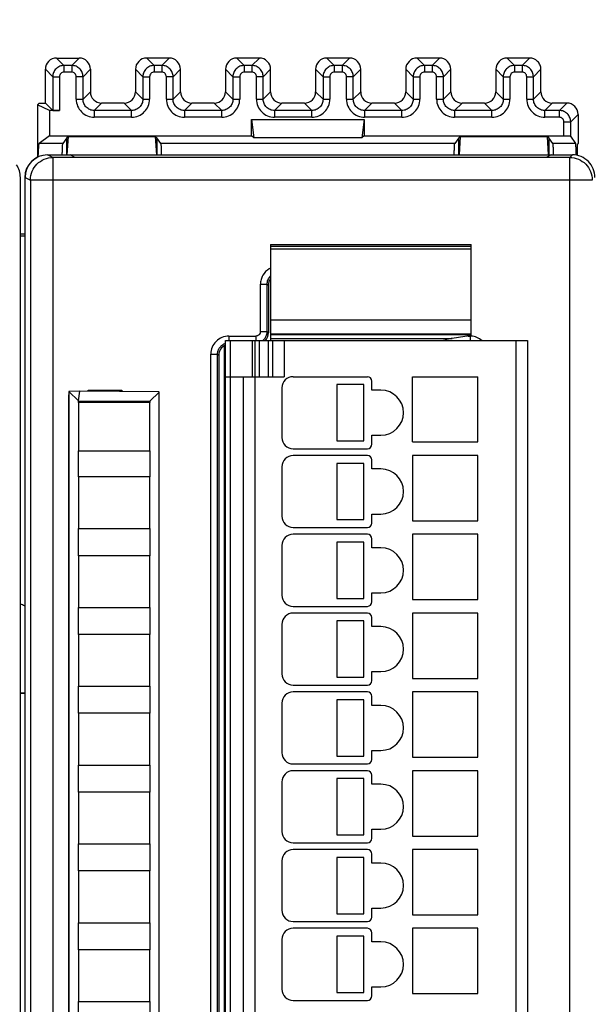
# Model space of a CAD drawing. Header units: millimetres. Extents: x 0 to 420, y 0 to 297.
# Tile 98 of 124: x 208 to 233, y 192 to 236. Entities that reach past the tile are written whole.
import ezdxf

# ---------------------------------------------------------------- set-up
doc = ezdxf.new("R2010")
doc.units = ezdxf.units.MM
doc.header["$LTSCALE"] = 23.1
doc.layers.get('0').update_dxf_attribs({"linetype": 'CONTINUOUS'})
doc.layers.add('1', color=7, linetype='CONTINUOUS')
doc.styles.get("Standard").update_dxf_attribs({"font": 'txt', "width": 0.85})
doc.dimstyles.new('DIMSTYLE_1', dxfattribs={"dimtxt": 3.5, "dimasz": 3.5, "dimexe": 1, "dimexo": 0.5, "dimgap": 0.875, "dimtad": 1, "dimdec": 0, "dimdsep": 46, "dimtxsty": 'STANDARD', "dimblk": '_FILLED', "dimblk1": '_FILLED', "dimblk2": '_FILLED', "dimcen": 0.09, "dimadec": 4, "dimazin": 2, "dimtp": 0.2, "dimtm": 0.2, "dimtfac": 1, "dimtdec": 0, "dimtofl": 0, "dimtmove": 0, "dimatfit": 3, "dimldrblk": '_FILLED', "dimfxl": 1, "dimtolj": 1, "dimarcsym": 0})

# ---------------------------------------------------------------- blocks, each defined once
blk = doc.blocks.new('_FILLED')
at = {"color": 0, "linetype": 'BYBLOCK'}
blk.add_solid([(0, 0), (-1, 0.143), (-1, -0.143)], dxfattribs=at)
blk = doc.blocks.new('*D0')
at = {"color": 2, "linetype": 'CONTINUOUS'}
for p, q in [((181.376, 219.968), (181.376, 252.504)), ((385.759, 229.27), (385.759, 252.504)), ((181.376, 251.504), (283.567, 251.504)), ((385.759, 251.504), (283.567, 251.504))]:
    blk.add_line(p, q, dxfattribs=at)
at = {"color": 2, "linetype": 'CONTINUOUS', "xscale": 3.5, "yscale": 3.5, "zscale": 3.5, "rotation": 180}
blk.add_blockref('_FILLED', (181.376, 251.504), dxfattribs=at)
at = {"color": 2, "linetype": 'CONTINUOUS', "xscale": 3.5, "yscale": 3.5, "zscale": 3.5}
blk.add_blockref('_FILLED', (385.759, 251.504), dxfattribs=at)
at = {"color": 2, "linetype": 'CONTINUOUS', "insert": (283.567, 255.879), "char_height": 3.5, "width": 12.375, "attachment_point": 2, "line_spacing_factor": 0.9}
blk.add_mtext('204', dxfattribs=at)

msp = doc.modelspace()

# ---------------------------------------------------------------- linework, layer by layer
at = {"color": 9, "linetype": 'CONTINUOUS'}
for p, q in [((209.57587, 234.18802), (209.90412, 233.85978)), ((210.57603, 234.18802), (210.24778, 233.85978)), ((213.57587, 234.18802), (213.90412, 233.85978)), ((214.57603, 234.18802), (214.24778, 233.85978)), ((217.57587, 234.18802), (217.90412, 233.85978)), ((218.57603, 234.18802), (218.24778, 233.85978)), ((221.57587, 234.18802), (221.90412, 233.85978)), ((222.57603, 234.18802), (222.24778, 233.85978)), ((225.57587, 234.18802), (225.90412, 233.85978)), ((226.57603, 234.18802), (226.24778, 233.85978)), ((229.57587, 234.18802), (229.90412, 233.85978)), ((230.57603, 234.18802), (230.24779, 233.85978)), ((209.4042, 233.35985), (209.07595, 233.6881)), ((209.90412, 233.85978), (209.90412, 233.55982)), ((210.24778, 233.85978), (209.90412, 233.85978)), ((210.24778, 233.55982), (209.90412, 233.55982)), ((210.24778, 233.85978), (210.24778, 233.55982)), ((210.7477, 233.35985), (211.07595, 233.6881)), ((213.4042, 233.35985), (213.07595, 233.6881)), ((213.90412, 233.85978), (213.90412, 233.55982)), ((214.24778, 233.85978), (213.90412, 233.85978)), ((214.24778, 233.55982), (213.90412, 233.55982)), ((214.24778, 233.85978), (214.24778, 233.55982)), ((214.7477, 233.35985), (215.07595, 233.6881)), ((217.4042, 233.35985), (217.07595, 233.6881)), ((217.90412, 233.85978), (217.90412, 233.55982)), ((218.24778, 233.85978), (217.90412, 233.85978)), ((218.24778, 233.55982), (217.90412, 233.55982)), ((218.24778, 233.85978), (218.24778, 233.55982)), ((218.7477, 233.35985), (219.07595, 233.6881)), ((221.4042, 233.35985), (221.07595, 233.6881)), ((221.90412, 233.85978), (221.90412, 233.55982)), ((222.24778, 233.85978), (221.90412, 233.85978)), ((222.24778, 233.55982), (221.90412, 233.55982)), ((222.24778, 233.85978), (222.24778, 233.55982)), ((222.7477, 233.35985), (223.07595, 233.6881)), ((225.4042, 233.35985), (225.07595, 233.6881)), ((225.90412, 233.85978), (225.90412, 233.55982)), ((226.24778, 233.85978), (225.90412, 233.85978)), ((226.24778, 233.55982), (225.90412, 233.55982)), ((226.24778, 233.85978), (226.24778, 233.55982)), ((226.7477, 233.35985), (227.07595, 233.6881)), ((229.4042, 233.35985), (229.07595, 233.6881)), ((229.90412, 233.85978), (229.90412, 233.55982)), ((230.24779, 233.85978), (229.90412, 233.85978)), ((230.24778, 233.55982), (229.90412, 233.55982)), ((230.24778, 233.85978), (230.24778, 233.55982)), ((230.7477, 233.35982), (231.07595, 233.6881)), ((209.4042, 233.35985), (209.4042, 231.85978)), ((209.4042, 233.35985), (209.70415, 233.35985)), ((209.70415, 233.35986), (209.70415, 231.85463)), ((210.44775, 232.3597), (210.44775, 233.35986)), ((210.7477, 233.35985), (210.44775, 233.35985)), ((210.7477, 232.3597), (210.7477, 233.35985)), ((213.4042, 233.35985), (213.4042, 232.3597)), ((213.4042, 233.35985), (213.70415, 233.35985)), ((213.70415, 233.35986), (213.70415, 232.3597)), ((214.44775, 232.3597), (214.44775, 233.35986)), ((214.7477, 233.35985), (214.44775, 233.35985)), ((214.7477, 232.3597), (214.7477, 233.35985)), ((217.4042, 233.35985), (217.4042, 232.3597)), ((217.4042, 233.35985), (217.70415, 233.35985)), ((217.70415, 233.35986), (217.70415, 232.3597)), ((218.44775, 232.3597), (218.44775, 233.35986)), ((218.7477, 233.35985), (218.44775, 233.35985)), ((218.7477, 232.3597), (218.7477, 233.35985)), ((221.4042, 233.35985), (221.4042, 232.3597)), ((221.4042, 233.35985), (221.70415, 233.35985)), ((221.70415, 233.35986), (221.70415, 232.3597)), ((222.44775, 232.3597), (222.44775, 233.35986)), ((222.7477, 233.35985), (222.44775, 233.35985)), ((222.7477, 232.3597), (222.7477, 233.35985)), ((225.4042, 233.35985), (225.4042, 232.3597)), ((225.4042, 233.35985), (225.70415, 233.35985)), ((225.70415, 233.35986), (225.70415, 232.3597)), ((226.44775, 232.3597), (226.44775, 233.35986)), ((226.7477, 233.35985), (226.44775, 233.35985)), ((226.7477, 232.3597), (226.7477, 233.35985)), ((229.4042, 233.35985), (229.4042, 232.3597)), ((229.4042, 233.35985), (229.70415, 233.35985)), ((229.70415, 233.35986), (229.70415, 232.3597)), ((230.44775, 232.3597), (230.44775, 233.35986)), ((230.44775, 233.35985), (230.65802, 233.35985)), ((230.7477, 232.3597), (230.7477, 233.35982)), ((211.07595, 232.68795), (210.7477, 232.3597)), ((213.07595, 232.68795), (213.4042, 232.3597)), ((215.07595, 232.68795), (214.7477, 232.3597)), ((217.07595, 232.68795), (217.4042, 232.3597)), ((219.07595, 232.68795), (218.7477, 232.3597)), ((221.07595, 232.68795), (221.4042, 232.3597)), ((223.07595, 232.68795), (222.7477, 232.3597)), ((225.07595, 232.68795), (225.4042, 232.3597)), ((227.07595, 232.68795), (226.7477, 232.3597)), ((229.07595, 232.68795), (229.4042, 232.3597)), ((231.07595, 232.68795), (230.7477, 232.3597)), ((210.44775, 232.3597), (210.7477, 232.3597)), ((213.4042, 232.3597), (213.70415, 232.3597)), ((214.44775, 232.3597), (214.7477, 232.3597)), ((217.4042, 232.3597), (217.70415, 232.3597)), ((218.44775, 232.3597), (218.7477, 232.3597)), ((221.4042, 232.3597), (221.70415, 232.3597)), ((222.44775, 232.3597), (222.7477, 232.3597)), ((225.4042, 232.3597), (225.70415, 232.3597)), ((226.44775, 232.3597), (226.7477, 232.3597)), ((229.4042, 232.3597), (229.70415, 232.3597)), ((230.44775, 232.3597), (230.7477, 232.3597)), ((211.24763, 231.85978), (211.57587, 232.18802)), ((211.24763, 231.85978), (211.24763, 231.55982)), ((212.90427, 231.85978), (211.24763, 231.85978)), ((212.90427, 231.85978), (212.57603, 232.18802)), ((212.90427, 231.55982), (212.90427, 231.85978)), ((215.24763, 231.85978), (215.57587, 232.18802)), ((215.24763, 231.85978), (215.24763, 231.55982)), ((216.90427, 231.85978), (215.24763, 231.85978)), ((216.90427, 231.85978), (216.57603, 232.18802)), ((216.90427, 231.55982), (216.90427, 231.85978)), ((219.24763, 231.85978), (219.57587, 232.18802)), ((219.24763, 231.85978), (219.24763, 231.55982)), ((220.90427, 231.85978), (219.24763, 231.85978)), ((220.90427, 231.85978), (220.57603, 232.18802)), ((220.90427, 231.55982), (220.90427, 231.85978)), ((223.24763, 231.85978), (223.57587, 232.18802)), ((223.24763, 231.85978), (223.24763, 231.55982)), ((224.90427, 231.85978), (223.24763, 231.85978)), ((224.90427, 231.85978), (224.57603, 232.18802)), ((224.90427, 231.55982), (224.90427, 231.85978)), ((227.24763, 231.85978), (227.57587, 232.18802)), ((227.24763, 231.85978), (227.24763, 231.55982)), ((228.90427, 231.85978), (227.24763, 231.85978)), ((228.90427, 231.85978), (228.57603, 232.18802)), ((228.90427, 231.55982), (228.90427, 231.85978)), ((231.24763, 231.85978), (231.57587, 232.18802)), ((231.24763, 231.55982), (231.24763, 231.85978)), ((231.89778, 231.85978), (231.24763, 231.85978)), ((232.22603, 232.18802), (231.89778, 231.85978)), ((231.89778, 231.55982), (231.89778, 231.85978)), ((212.90427, 231.55982), (211.24763, 231.55982)), ((216.90427, 231.55982), (215.24763, 231.55982)), ((220.90427, 231.55982), (219.24763, 231.55982)), ((224.90427, 231.55982), (223.24763, 231.55982)), ((228.90427, 231.55982), (227.24763, 231.55982)), ((231.89779, 231.55982), (231.24763, 231.55982)), ((232.09775, 230.73106), (232.09775, 231.35986)), ((232.09775, 231.35985), (232.3977, 231.35985)), ((232.3977, 231.35985), (232.72595, 231.6881)), ((232.3977, 230.72334), (232.3977, 231.35985)), ((209.41175, 229.77013), (209.17595, 229.88802)), ((209.41175, 229.77013), (209.41175, 140.00591)), ((232.3581, 229.77013), (232.47599, 229.88802)), ((232.3581, 140.00591), (232.3581, 229.77013)), ((208.17595, 228.88814), (208.4119, 228.77017)), ((208.4119, 228.77017), (208.4119, 141.00587)), ((233.35806, 228.77017), (208.4119, 228.77017)), ((227.97595, 225.8212), (219.07595, 225.8212)), ((227.97595, 225.70801), (219.07595, 225.70801)), ((218.62339, 222.04047), (218.62339, 224.14108)), ((218.62339, 224.14108), (218.9232, 224.14108)), ((218.9232, 222.04047), (218.9232, 224.14108)), ((218.9232, 224.14108), (218.97595, 224.08833)), ((219.07595, 222.56745), (227.97595, 222.56745)), ((217.2229, 221.84059), (217.2229, 221.63219)), ((217.2229, 221.84059), (218.42351, 221.84059)), ((218.42351, 221.84059), (218.42351, 221.63219)), ((218.62339, 222.04047), (218.9232, 222.04047)), ((218.97595, 221.98772), (218.9232, 222.04047)), ((227.97595, 221.89104), (219.07595, 221.89104)), ((227.83955, 221.84059), (227.929, 221.84059)), ((227.929, 221.84059), (227.929, 221.65134)), ((217.27595, 221.63802), (217.27595, 148.43802)), ((218.27595, 220.03802), (218.27595, 221.63802)), ((218.57595, 221.63802), (218.57595, 220.03802)), ((218.97595, 220.03802), (218.97595, 221.63802)), ((219.67595, 221.63802), (219.67595, 220.03802)), ((229.97595, 148.43802), (229.97595, 221.63802)), ((216.42339, 148.73497), (216.42339, 221.04108)), ((216.42339, 221.04108), (216.7232, 221.04108)), ((216.7232, 148.73497), (216.7232, 221.04108)), ((216.7232, 221.04108), (216.77595, 220.98833)), ((218.37595, 220.03802), (218.37595, 150.03802))]:
    msp.add_line(p, q, dxfattribs=at)
at = {"color": 7, "linetype": 'CONTINUOUS'}
for p, q in [((209.57587, 234.18802), (210.57603, 234.18802)), ((214.57603, 234.18802), (213.57587, 234.18802)), ((218.57603, 234.18802), (217.57587, 234.18802)), ((222.57603, 234.18802), (221.57587, 234.18802)), ((226.57603, 234.18802), (225.57587, 234.18802)), ((230.57603, 234.18802), (229.57587, 234.18802)), ((209.07595, 232.18802), (209.07595, 233.6881)), ((211.07595, 233.6881), (211.07595, 232.68795)), ((213.07595, 233.6881), (213.07595, 232.68795)), ((215.07595, 232.68795), (215.07595, 233.6881)), ((217.07595, 233.6881), (217.07595, 232.68795)), ((219.07595, 232.68795), (219.07595, 233.6881)), ((221.07595, 233.6881), (221.07595, 232.68795)), ((223.07595, 232.68795), (223.07595, 233.6881)), ((225.07595, 233.6881), (225.07595, 232.68795)), ((227.07595, 232.68795), (227.07595, 233.6881)), ((229.07595, 233.6881), (229.07595, 232.68795)), ((231.07595, 232.68795), (231.07595, 233.6881)), ((230.65802, 233.35985), (230.7477, 233.35985)), ((208.79577, 232.18802), (208.72595, 232.1182)), ((208.72595, 232.1182), (208.72595, 229.78333)), ((209.25325, 231.85463), (208.72595, 232.1182)), ((208.79577, 232.18802), (209.07595, 232.18802)), ((209.07595, 232.18802), (209.4042, 231.85978)), ((209.25325, 231.85463), (209.25325, 230.73106)), ((209.70415, 231.85463), (209.25325, 231.85463)), ((212.57603, 232.18802), (211.57587, 232.18802)), ((216.57603, 232.18802), (215.57587, 232.18802)), ((220.57603, 232.18802), (219.57587, 232.18802)), ((224.57603, 232.18802), (223.57587, 232.18802)), ((228.57603, 232.18802), (227.57587, 232.18802)), ((232.22603, 232.18802), (231.57587, 232.18802)), ((218.22595, 230.73106), (218.22595, 231.45982)), ((218.22595, 231.45982), (218.33121, 230.65213)), ((218.22595, 231.45982), (223.22595, 231.45982)), ((223.22595, 231.45982), (223.12069, 230.65213)), ((223.22595, 231.45982), (223.22595, 230.73106)), ((232.72595, 231.6881), (232.72595, 230.38802)), ((209.25325, 230.73106), (208.79582, 230.38804)), ((209.25325, 230.73106), (218.22595, 230.73106)), ((210.02595, 230.64988), (209.8514, 230.38803)), ((210.09741, 230.70347), (210.02595, 230.64988)), ((210.02595, 229.88802), (210.02595, 230.64988)), ((210.04856, 229.89573), (210.09741, 230.70347)), ((210.09741, 230.70347), (213.95449, 230.70347)), ((213.95449, 230.70347), (214.00381, 229.88802)), ((213.95449, 230.70347), (214.02595, 230.64989)), ((214.02595, 230.64989), (214.02595, 229.88802)), ((214.2005, 230.38802), (214.02595, 230.64989)), ((218.33121, 230.65213), (218.22595, 230.73106)), ((223.12069, 230.65213), (218.33121, 230.65213)), ((223.22595, 230.73106), (223.12069, 230.65213)), ((223.22595, 230.73106), (232.09775, 230.73106)), ((227.42595, 230.64988), (227.2514, 230.38802)), ((227.42595, 230.64988), (227.49741, 230.70347)), ((227.42595, 229.88802), (227.42595, 230.64988)), ((227.49741, 230.70347), (227.44809, 229.88802)), ((227.49741, 230.70347), (231.35449, 230.70347)), ((231.35449, 230.70347), (231.40381, 229.88802)), ((231.42595, 230.64989), (231.35449, 230.70347)), ((231.42595, 230.64989), (231.42595, 229.88802)), ((231.6005, 230.38802), (231.42595, 230.64989)), ((232.62122, 230.38803), (232.3977, 230.72334)), ((209.8514, 230.38803), (208.7958, 230.38803)), ((227.2514, 230.38802), (214.2005, 230.38802)), ((232.62122, 230.38802), (231.6005, 230.38802)), ((232.72595, 230.38802), (232.69761, 230.35968)), ((209.17595, 229.88802), (232.47599, 229.88802)), ((232.3581, 229.77013), (209.41175, 229.77013)), ((209.82833, 229.88921), (209.82895, 229.91966)), ((210.39803, 229.77897), (210.17595, 229.88802)), ((210.3796, 229.78802), (231.32232, 229.78802)), ((227.22833, 229.88921), (227.22895, 229.91957)), ((231.52595, 229.88802), (231.30389, 229.77897)), ((207.96685, 140.88802), (207.96685, 228.88802)), ((208.16685, 228.88802), (208.16685, 140.88802)), ((208.17595, 140.88791), (208.17595, 228.88814)), ((207.96685, 226.38802), (208.17595, 226.38802)), ((208.17595, 226.28326), (207.96685, 226.28326)), ((219.07595, 225.90961), (227.97595, 225.90961)), ((219.07595, 225.90952), (219.07595, 221.93815)), ((227.97595, 221.93803), (227.97595, 225.90952)), ((218.97595, 224.08833), (218.97595, 221.98772)), ((219.07595, 221.93802), (227.97595, 221.93802)), ((219.07595, 221.92343), (219.07595, 221.63802)), ((219.07595, 221.73295), (227.14376, 221.73295)), ((227.97595, 221.86169), (227.14376, 221.73295)), ((227.97595, 221.86169), (227.97595, 221.92343)), ((217.02595, 148.35345), (217.02595, 221.42259)), ((217.07595, 148.43802), (217.07595, 221.63802)), ((217.07595, 221.63802), (230.47595, 221.63802)), ((218.37595, 221.63802), (218.37595, 220.03802)), ((219.17595, 220.03802), (219.17595, 221.63802)), ((230.47595, 221.63802), (230.47595, 148.43802)), ((216.77595, 220.98833), (216.77595, 148.78772)), ((217.02595, 220.98802), (217.07595, 220.98802)), ((217.07595, 220.03802), (219.67595, 220.03802)), ((217.87595, 150.03802), (217.87595, 220.03802)), ((220.07595, 220.03802), (223.37595, 220.03802)), ((225.37595, 217.13802), (225.37595, 220.03802)), ((225.37595, 220.03802), (228.27595, 220.03802)), ((228.27595, 217.13802), (228.27595, 220.03802)), ((219.57595, 219.53802), (219.57595, 217.33802)), ((222.01126, 219.68802), (222.01126, 217.18802)), ((223.21126, 219.68802), (222.01126, 219.68802)), ((223.21126, 217.18802), (223.21126, 219.68802)), ((223.57595, 219.43802), (223.57595, 219.83802)), ((210.11309, 150.55017), (210.11309, 219.22588)), ((210.11309, 219.22588), (210.12595, 219.21302)), ((210.11309, 219.22588), (210.12595, 219.22588)), ((210.60874, 219.38802), (210.1253, 219.38382)), ((210.1253, 219.38382), (210.5461, 218.96788)), ((210.12595, 219.3856), (210.12595, 149.99287)), ((210.5461, 218.96788), (210.60874, 219.38802)), ((214.13073, 219.35741), (210.60874, 219.38802)), ((210.97595, 219.38483), (210.97595, 219.43802)), ((210.97595, 219.43802), (212.47595, 219.43802)), ((212.47595, 219.43802), (212.47595, 219.37179)), ((214.12595, 219.35267), (213.7218, 218.95198)), ((214.12595, 150.02165), (214.12595, 219.35267)), ((223.97595, 219.43802), (223.57595, 219.43802)), ((210.54595, 218.88802), (210.54595, 216.73802)), ((213.72195, 218.88802), (210.54595, 218.88802)), ((210.54608, 218.88802), (210.5461, 218.96545)), ((210.5461, 218.96788), (213.7218, 218.95198)), ((213.7218, 218.95198), (213.72182, 218.88802)), ((213.72195, 216.73802), (213.72195, 218.88802)), ((223.57595, 217.03802), (223.57595, 217.43802)), ((223.57595, 217.43802), (223.97595, 217.43802)), ((222.01126, 217.18802), (223.21126, 217.18802)), ((225.37595, 217.13802), (228.27595, 217.13802)), ((210.54595, 216.73802), (213.72195, 216.73802)), ((210.54608, 215.58802), (210.54608, 216.73802)), ((213.72182, 216.73802), (213.72182, 215.58802)), ((220.07595, 216.83802), (223.37595, 216.83802)), ((223.37595, 216.53802), (220.07595, 216.53802)), ((225.37595, 216.53802), (225.37595, 213.63802)), ((228.27595, 216.53802), (225.37595, 216.53802)), ((228.27595, 213.63802), (228.27595, 216.53802)), ((219.57595, 216.03802), (219.57595, 213.83802)), ((222.01126, 216.18802), (222.01126, 213.68802)), ((223.21126, 216.18802), (222.01126, 216.18802)), ((223.21126, 213.68802), (223.21126, 216.18802)), ((223.57595, 215.93802), (223.57595, 216.33802)), ((210.54595, 215.58802), (210.54595, 213.28802)), ((213.72195, 215.58802), (210.54595, 215.58802)), ((213.72195, 213.28802), (213.72195, 215.58802)), ((223.97595, 215.93802), (223.57595, 215.93802)), ((223.57595, 213.53802), (223.57595, 213.93802)), ((223.57595, 213.93802), (223.97595, 213.93802)), ((222.01126, 213.68802), (223.21126, 213.68802)), ((225.37595, 213.63802), (228.27595, 213.63802)), ((210.54595, 213.28802), (213.72195, 213.28802)), ((210.54608, 212.08802), (210.54608, 213.28802)), ((213.72182, 213.28802), (213.72182, 212.08802)), ((220.07595, 213.33802), (223.37595, 213.33802)), ((223.37595, 213.03802), (220.07595, 213.03802)), ((225.37595, 213.03802), (225.37595, 210.13802)), ((228.27595, 213.03802), (225.37595, 213.03802)), ((228.27595, 210.13802), (228.27595, 213.03802)), ((219.57595, 212.53802), (219.57595, 210.33802)), ((222.01126, 212.68802), (222.01126, 210.18802)), ((223.21126, 212.68802), (222.01126, 212.68802)), ((223.21126, 210.18802), (223.21126, 212.68802)), ((223.57595, 212.43802), (223.57595, 212.83802)), ((210.54595, 212.08802), (210.54595, 209.78802)), ((213.72195, 212.08802), (210.54595, 212.08802)), ((213.72195, 209.78802), (213.72195, 212.08802)), ((223.97595, 212.43802), (223.57595, 212.43802)), ((223.57595, 210.03802), (223.57595, 210.43802)), ((223.57595, 210.43802), (223.97595, 210.43802)), ((222.01126, 210.18802), (223.21126, 210.18802)), ((225.37595, 210.13802), (228.27595, 210.13802)), ((210.54595, 209.78802), (213.72195, 209.78802)), ((210.54608, 208.58802), (210.54608, 209.78802)), ((213.72182, 209.78802), (213.72182, 208.58802)), ((220.07595, 209.83802), (223.37595, 209.83802)), ((223.37595, 209.53802), (220.07595, 209.53802)), ((225.37595, 209.53802), (225.37595, 206.63802)), ((228.27595, 209.53802), (225.37595, 209.53802)), ((228.27595, 206.63802), (228.27595, 209.53802)), ((219.57595, 209.03802), (219.57595, 206.83802)), ((222.01126, 209.18802), (222.01126, 206.68802)), ((223.21126, 209.18802), (222.01126, 209.18802)), ((223.21126, 206.68802), (223.21126, 209.18802)), ((223.57595, 208.93802), (223.57595, 209.33802)), ((223.97595, 208.93802), (223.57595, 208.93802)), ((210.54595, 208.58802), (210.54595, 206.28802)), ((213.72195, 208.58802), (210.54595, 208.58802)), ((213.72195, 206.28802), (213.72195, 208.58802)), ((223.57595, 206.53802), (223.57595, 206.93802)), ((223.57595, 206.93802), (223.97595, 206.93802)), ((222.01126, 206.68802), (223.21126, 206.68802)), ((225.37595, 206.63802), (228.27595, 206.63802)), ((207.96685, 205.98802), (208.16685, 205.98802)), ((208.16685, 205.97493), (207.96685, 205.97493)), ((210.54595, 206.28802), (213.72195, 206.28802)), ((210.54608, 205.08802), (210.54608, 206.28802)), ((213.72182, 206.28802), (213.72182, 205.08802)), ((220.07595, 206.33802), (223.37595, 206.33802)), ((223.37595, 206.03802), (220.07595, 206.03802)), ((225.37595, 206.03802), (225.37595, 203.13802)), ((228.27595, 206.03802), (225.37595, 206.03802)), ((228.27595, 203.13802), (228.27595, 206.03802)), ((219.57595, 205.53802), (219.57595, 203.33802)), ((222.01126, 205.68802), (222.01126, 203.18802)), ((223.21126, 205.68802), (222.01126, 205.68802)), ((223.21126, 203.18802), (223.21126, 205.68802)), ((223.57595, 205.43802), (223.57595, 205.83802)), ((223.97595, 205.43802), (223.57595, 205.43802)), ((210.54595, 205.08802), (210.54595, 202.78802)), ((213.72195, 205.08802), (210.54595, 205.08802)), ((213.72195, 202.78802), (213.72195, 205.08802)), ((223.57595, 203.03802), (223.57595, 203.43802)), ((223.57595, 203.43802), (223.97595, 203.43802)), ((222.01126, 203.18802), (223.21126, 203.18802)), ((225.37595, 203.13802), (228.27595, 203.13802)), ((210.54595, 202.78802), (213.72195, 202.78802)), ((210.54608, 201.58802), (210.54608, 202.78802)), ((213.72182, 202.78802), (213.72182, 201.58802)), ((220.07595, 202.83802), (223.37595, 202.83802)), ((223.37595, 202.53802), (220.07595, 202.53802)), ((225.37595, 202.53802), (225.37595, 199.63802)), ((228.27595, 202.53802), (225.37595, 202.53802)), ((228.27595, 199.63802), (228.27595, 202.53802)), ((219.57595, 202.03802), (219.57595, 199.83802)), ((222.01126, 202.18802), (222.01126, 199.68802)), ((223.21126, 202.18802), (222.01126, 202.18802)), ((223.21126, 199.68802), (223.21126, 202.18802)), ((223.57595, 201.93802), (223.57595, 202.33802)), ((223.97595, 201.93802), (223.57595, 201.93802)), ((210.54595, 201.58802), (210.54595, 199.28802)), ((213.72195, 201.58802), (210.54595, 201.58802)), ((213.72195, 199.28802), (213.72195, 201.58802)), ((223.57595, 199.53802), (223.57595, 199.93802)), ((223.57595, 199.93802), (223.97595, 199.93802)), ((222.01126, 199.68802), (223.21126, 199.68802)), ((225.37595, 199.63802), (228.27595, 199.63802)), ((210.54595, 199.28802), (213.72195, 199.28802)), ((210.54608, 198.08802), (210.54608, 199.28802)), ((213.72182, 199.28802), (213.72182, 198.08802)), ((220.07595, 199.33802), (223.37595, 199.33802)), ((223.37595, 199.03802), (220.07595, 199.03802)), ((225.37595, 199.03802), (225.37595, 196.13802)), ((228.27595, 199.03802), (225.37595, 199.03802)), ((228.27595, 196.13802), (228.27595, 199.03802)), ((219.57595, 198.53802), (219.57595, 196.33802)), ((222.01126, 198.68802), (222.01126, 196.18802)), ((223.21126, 198.68802), (222.01126, 198.68802)), ((223.21126, 196.18802), (223.21126, 198.68802)), ((223.57595, 198.43802), (223.57595, 198.83802)), ((223.97595, 198.43802), (223.57595, 198.43802)), ((210.54595, 198.08802), (210.54595, 195.78802)), ((213.72195, 198.08802), (210.54595, 198.08802)), ((213.72195, 195.78802), (213.72195, 198.08802)), ((223.57595, 196.03802), (223.57595, 196.43802)), ((223.57595, 196.43802), (223.97595, 196.43802)), ((222.01126, 196.18802), (223.21126, 196.18802)), ((225.37595, 196.13802), (228.27595, 196.13802)), ((210.54595, 195.78802), (213.72195, 195.78802)), ((210.54608, 194.58802), (210.54608, 195.78802)), ((213.72182, 195.78802), (213.72182, 194.58802)), ((220.07595, 195.83802), (223.37595, 195.83802)), ((223.37595, 195.53802), (220.07595, 195.53802)), ((225.37595, 195.53802), (225.37595, 192.63802)), ((228.27595, 195.53802), (225.37595, 195.53802)), ((228.27595, 192.63802), (228.27595, 195.53802)), ((219.57595, 195.03802), (219.57595, 192.83802)), ((222.01126, 195.18802), (222.01126, 192.68802)), ((223.21126, 195.18802), (222.01126, 195.18802)), ((223.21126, 192.68802), (223.21126, 195.18802)), ((223.57595, 194.93802), (223.57595, 195.33802)), ((223.97595, 194.93802), (223.57595, 194.93802)), ((210.54595, 194.58802), (210.54595, 192.28802)), ((213.72195, 194.58802), (210.54595, 194.58802)), ((213.72195, 192.28802), (213.72195, 194.58802)), ((223.57595, 192.53802), (223.57595, 192.93802)), ((223.57595, 192.93802), (223.97595, 192.93802)), ((222.01126, 192.68802), (223.21126, 192.68802)), ((225.37595, 192.63802), (228.27595, 192.63802)), ((210.54595, 192.28802), (213.72195, 192.28802)), ((210.54608, 191.08802), (210.54608, 192.28802)), ((213.72182, 192.28802), (213.72182, 191.08802)), ((220.07595, 192.33802), (223.37595, 192.33802))]:
    msp.add_line(p, q, dxfattribs=at)
for centre, radius, start, end in [((209.16685, 228.88802), 1, 90, 180), ((206.96685, 228.88802), 1, 0, 33.897086), ((220.07595, 219.53802), 0.5, 90, 180), ((223.37595, 219.83802), 0.2, 0, 90), ((223.97595, 218.43802), 1, 270, 90), ((220.07595, 217.33802), 0.5, 180, 270), ((223.37595, 217.03802), 0.2, 270, 360), ((220.07595, 216.03802), 0.5, 90, 180), ((223.37595, 216.33802), 0.2, 0, 90), ((223.97595, 214.93802), 1, 270, 90), ((220.07595, 213.83802), 0.5, 180, 270), ((223.37595, 213.53802), 0.2, 270, 360), ((220.07595, 212.53802), 0.5, 90, 180), ((223.37595, 212.83802), 0.2, 0, 90), ((223.97595, 211.43802), 1, 270, 90), ((207.65693, 208.98567), 1.00257, 60.016482, 71.992112), ((220.07595, 210.33802), 0.5, 180, 270), ((223.37595, 210.03802), 0.2, 270, 360), ((220.07595, 209.03802), 0.5, 90, 180), ((223.37595, 209.33802), 0.2, 0, 90), ((223.97595, 207.93802), 1, 270, 90), ((220.07595, 206.83802), 0.5, 180, 270), ((223.37595, 206.53802), 0.2, 270, 360), ((220.07595, 205.53802), 0.5, 90, 180), ((223.37595, 205.83802), 0.2, 0, 90), ((223.97595, 204.43802), 1, 270, 90), ((220.07595, 203.33802), 0.5, 180, 270), ((223.37595, 203.03802), 0.2, 270, 360), ((220.07595, 202.03802), 0.5, 90, 180), ((223.37595, 202.33802), 0.2, 0, 90), ((223.97595, 200.93802), 1, 270, 90), ((220.07595, 199.83802), 0.5, 180, 270), ((223.37595, 199.53802), 0.2, 270, 360), ((220.07595, 198.53802), 0.5, 90, 180), ((223.37595, 198.83802), 0.2, 0, 90), ((223.97595, 197.43802), 1, 270, 90), ((220.07595, 196.33802), 0.5, 180, 270), ((223.37595, 196.03802), 0.2, 270, 360), ((220.07595, 195.03802), 0.5, 90, 180), ((223.37595, 195.33802), 0.2, 0, 90), ((223.97595, 193.93802), 1, 270, 90), ((220.07595, 192.83802), 0.5, 180, 270), ((223.37595, 192.53802), 0.2, 270, 360)]:
    msp.add_arc(centre, radius, start, end, dxfattribs=at)
at = {"color": 9, "linetype": 'CONTINUOUS'}
for centre, radius, start, end in [((209.412, 228.77002), 1.0001, 178.991556, 179.991265), ((219.41907, 224.14973), 0.79028, 115.765595, 120.371047), ((218.42784, 222.03658), 0.49372, 314.962981, 324.530373), ((227.9145, 220.90695), 0.93375, 86.314261, 89.11022), ((218.42533, 222.04085), 0.49855, 306.078032, 309.814112), ((218.43124, 222.03382), 0.48937, 309.810126, 314.91041)]:
    msp.add_arc(centre, radius, start, end, dxfattribs=at)
at = {"color": 7, "linetype": 'CONTINUOUS'}
for centre, major_axis, ratio, start_param, end_param in [((209.57603, 233.68795), (-0.35366, 0.35366), 0.99969546, 5.49793944, 7.06843118), ((210.57587, 233.68795), (0.35366, 0.35366), 0.99969546, 5.49793944, 7.06843118), ((213.57603, 233.68795), (-0.35366, 0.35366), 0.99969546, -0.78524587, 0.78524587), ((214.57587, 233.68795), (-0.35366, -0.35366), 0.99969546, 2.35634678, 3.92683852), ((217.57603, 233.68795), (-0.35366, 0.35366), 0.99969546, -0.78524587, 0.78524587), ((218.57587, 233.68795), (-0.35366, -0.35366), 0.99969546, 2.35634678, 3.92683852), ((221.57603, 233.68795), (-0.35366, 0.35366), 0.99969546, -0.78524587, 0.78524587), ((222.57587, 233.68795), (-0.35366, -0.35366), 0.99969546, 2.35634678, 3.92683852), ((225.57603, 233.68795), (-0.35366, 0.35366), 0.99969546, -0.78524587, 0.78524587), ((226.57587, 233.68795), (-0.35366, -0.35366), 0.99969546, 2.35634678, 3.92683852), ((229.57603, 233.68795), (-0.35366, 0.35366), 0.99969546, -0.78524587, 0.78524587), ((230.57587, 233.68795), (-0.35366, -0.35366), 0.99969546, 3.14159265, 3.92683852), ((211.57603, 232.6881), (0.35366, 0.35366), 0.99969546, 2.35634678, 3.92683852), ((212.57587, 232.6881), (0.35366, -0.35366), 0.99969546, 5.49793944, 7.06843118), ((215.57603, 232.6881), (0.35366, 0.35366), 0.99969546, 2.35634678, 3.92683852), ((216.57587, 232.6881), (0.35366, -0.35366), 0.99969546, 5.49793944, 7.06843118), ((219.57603, 232.6881), (0.35366, 0.35366), 0.99969546, 2.35634678, 3.92683852), ((220.57587, 232.6881), (0.35366, -0.35366), 0.99969546, 5.49793944, 7.06843118), ((223.57603, 232.6881), (0.35366, 0.35366), 0.99969546, 2.35634678, 3.92683852), ((224.57587, 232.6881), (0.35366, -0.35366), 0.99969546, 5.49793944, 7.06843118), ((227.57603, 232.6881), (0.35366, 0.35366), 0.99969546, 2.35634678, 3.92683852), ((228.57587, 232.6881), (0.35366, -0.35366), 0.99969546, 5.49793944, 7.06843118), ((231.57603, 232.6881), (0.35366, 0.35366), 0.99969546, 2.35634678, 3.92683852), ((209.70415, 231.85987), (0.3, 0), 0.01745506, -3.12413936, -1.57079633), ((232.22587, 231.68795), (-0.35366, -0.35366), 0.99969546, 2.35634678, 3.92683852), ((232.69791, 229.35984), (0, 1), 0.01745506, 6.3006386, 7.32311581), ((209.1761, 228.88799), (-0.89461, 0.44727), 0.99980964, -1.10710303, 0.463541), ((219.47626, 224.08772), (0.35398, -0.35398), 0.99878277, -3.00026401, -2.35680348), ((218.47565, 221.98833), (-0.35398, 0.35398), 0.99878277, 9.42477796, 10.20956714), ((217.27626, 220.98772), (0.35398, -0.35398), 0.99878277, 2.76650143, 3.92638183)]:
    msp.add_ellipse(centre, major_axis=major_axis, ratio=ratio, start_param=start_param, end_param=end_param, dxfattribs=at)
for points, knots in [([(231.07595, 233.6881), (231.07595, 233.75322), (231.05286, 233.88561), (230.97558, 233.99556), (230.92954, 234.04161)], [0, 0, 0, 0, 0.50000087, 1, 1, 1, 1]), ([(232.09775, 230.73106), (232.11704, 230.73106), (232.18713, 230.73087), (232.25723, 230.73011), (232.30802, 230.72881)], [0, 0, 0, 0, 0.27519351, 1, 1, 1, 1]), ([(232.30802, 230.72881), (232.32047, 230.72849), (232.34224, 230.72781), (232.3675, 230.72676), (232.38264, 230.72566), (232.39028, 230.72509), (232.39469, 230.7242), (232.39732, 230.72391), (232.3977, 230.72334)], [0, 0, 0, 0, 0.41495378, 0.72698083, 0.84035284, 0.92389603, 0.97703975, 1, 1, 1, 1]), ([(208.79582, 230.38804), (208.79184, 230.38806), (208.78631, 230.37006), (208.78074, 230.34465), (208.77429, 230.29404), (208.76815, 230.22819), (208.76206, 230.14296), (208.75377, 229.99665), (208.74903, 229.87837), (208.74613, 229.7943)], [0, 0, 0, 0, 0.01993743, 0.06994905, 0.15146742, 0.26409208, 0.40671017, 0.57806917, 1, 1, 1, 1]), ([(209.82895, 229.91966), (209.82969, 229.95511), (209.83119, 230.02186), (209.83372, 230.11548), (209.83637, 230.19593), (209.83911, 230.26264), (209.8419, 230.31494), (209.84444, 230.34965), (209.84659, 230.36958), (209.8481, 230.3795), (209.84926, 230.38462), (209.8506, 230.38804), (209.85141, 230.38804)], [0, 0, 0, 0, 0.22649097, 0.42643582, 0.59822306, 0.74066237, 0.85267391, 0.93332173, 0.96175507, 0.9822379, 0.99481919, 1, 1, 1, 1]), ([(214.2005, 230.38803), (214.20136, 230.38803), (214.2027, 230.38434), (214.20393, 230.37889), (214.20547, 230.36828), (214.2077, 230.347), (214.21032, 230.30996), (214.21318, 230.25417), (214.216, 230.18307), (214.21871, 230.09741), (214.22129, 229.99782), (214.22282, 229.92687), (214.22357, 229.88921)], [0, 0, 0, 0, 0.00515064, 0.01776131, 0.03830098, 0.06681141, 0.14766186, 0.2598819, 0.4024636, 0.57428477, 0.7740374, 1, 1, 1, 1]), ([(227.22895, 229.91957), (227.22969, 229.95502), (227.23119, 230.02177), (227.23372, 230.1154), (227.23637, 230.19585), (227.23911, 230.26257), (227.24189, 230.31488), (227.24444, 230.3496), (227.24659, 230.36954), (227.24809, 230.37947), (227.24927, 230.38461), (227.25059, 230.38803), (227.2514, 230.38803)], [0, 0, 0, 0, 0.22645288, 0.42637074, 0.59814272, 0.74057763, 0.85259442, 0.93325681, 0.96170189, 0.98220005, 0.99480037, 1, 1, 1, 1]), ([(231.6005, 230.38803), (231.60136, 230.38803), (231.6027, 230.38434), (231.60393, 230.3789), (231.60547, 230.36829), (231.6077, 230.34701), (231.61032, 230.30996), (231.61318, 230.25417), (231.616, 230.18307), (231.61871, 230.09741), (231.62129, 229.99783), (231.62282, 229.92687), (231.62357, 229.88921)], [0, 0, 0, 0, 0.00515023, 0.01775951, 0.03829716, 0.06680531, 0.14765167, 0.25986983, 0.40245192, 0.57427538, 0.77403196, 1, 1, 1, 1]), ([(232.64456, 229.87512), (232.64381, 229.91381), (232.64228, 229.98672), (232.63967, 230.08908), (232.63693, 230.17715), (232.63408, 230.25029), (232.63117, 230.30769), (232.62852, 230.34581), (232.62626, 230.3677), (232.6247, 230.37863), (232.62344, 230.38422), (232.62209, 230.38803), (232.62122, 230.38803)], [0, 0, 0, 0, 0.22579967, 0.42547435, 0.59730156, 0.73998533, 0.85227879, 0.933165, 0.96169656, 0.98225312, 0.99486995, 1, 1, 1, 1]), ([(233.18307, 229.59515), (233.09111, 229.68711), (232.86875, 229.83626), (232.60605, 229.88802), (232.476, 229.88802)], [0, 0, 0, 0, 0.50000007, 1, 1, 1, 1]), ([(233.47595, 228.88807), (233.47595, 229.01812), (233.42419, 229.28082), (233.27504, 229.50318), (233.18307, 229.59515)], [0, 0, 0, 0, 0.50000009, 1, 1, 1, 1]), ([(227.14376, 221.73295), (227.10996, 221.73015), (226.97474, 221.7142), (226.84114, 221.67868), (226.74727, 221.63804)], [0, 0, 0, 0, 0.24894787, 1, 1, 1, 1])]:
    msp.add_open_spline(points, degree=3, knots=knots, dxfattribs=at)
at = {"color": 9, "linetype": 'CONTINUOUS'}
for points, knots in [([(209.55065, 233.71332), (209.50476, 233.6673), (209.43097, 233.55588), (209.40406, 233.42484), (209.40422, 233.35985)], [0, 0, 0, 0, 0.50004044, 1, 1, 1, 1]), ([(209.90412, 233.85978), (209.83911, 233.85977), (209.70785, 233.83376), (209.59656, 233.75936), (209.55065, 233.71332)], [0, 0, 0, 0, 0.49997291, 1, 1, 1, 1]), ([(209.90412, 233.55982), (209.85309, 233.55982), (209.74688, 233.51715), (209.70402, 233.41087), (209.70415, 233.35986)], [0, 0, 0, 0, 0.50007429, 1, 1, 1, 1]), ([(210.60125, 233.71332), (210.55523, 233.75922), (210.44381, 233.83301), (210.31276, 233.85992), (210.24778, 233.85976)], [0, 0, 0, 0, 0.50004044, 1, 1, 1, 1]), ([(210.44775, 233.35986), (210.44775, 233.41088), (210.40507, 233.5171), (210.29879, 233.55996), (210.24778, 233.55982)], [0, 0, 0, 0, 0.50007398, 1, 1, 1, 1]), ([(210.7477, 233.35985), (210.74769, 233.42486), (210.72169, 233.55613), (210.64729, 233.66741), (210.60125, 233.71332)], [0, 0, 0, 0, 0.49997291, 1, 1, 1, 1]), ([(213.55065, 233.71332), (213.50476, 233.6673), (213.43097, 233.55588), (213.40406, 233.42484), (213.40422, 233.35985)], [0, 0, 0, 0, 0.50004044, 1, 1, 1, 1]), ([(213.90412, 233.85978), (213.83911, 233.85977), (213.70785, 233.83376), (213.59656, 233.75936), (213.55065, 233.71332)], [0, 0, 0, 0, 0.49997291, 1, 1, 1, 1]), ([(213.90412, 233.55982), (213.85309, 233.55982), (213.74688, 233.51715), (213.70402, 233.41087), (213.70415, 233.35986)], [0, 0, 0, 0, 0.50007429, 1, 1, 1, 1]), ([(214.60125, 233.71332), (214.55523, 233.75922), (214.44381, 233.83301), (214.31276, 233.85992), (214.24778, 233.85976)], [0, 0, 0, 0, 0.50004044, 1, 1, 1, 1]), ([(214.44775, 233.35986), (214.44775, 233.41088), (214.40507, 233.5171), (214.29879, 233.55996), (214.24778, 233.55982)], [0, 0, 0, 0, 0.50007398, 1, 1, 1, 1]), ([(214.7477, 233.35985), (214.74769, 233.42486), (214.72169, 233.55613), (214.64729, 233.66741), (214.60125, 233.71332)], [0, 0, 0, 0, 0.49997291, 1, 1, 1, 1]), ([(217.55065, 233.71332), (217.50476, 233.6673), (217.43097, 233.55588), (217.40406, 233.42484), (217.40422, 233.35985)], [0, 0, 0, 0, 0.50004044, 1, 1, 1, 1]), ([(217.90412, 233.85978), (217.83911, 233.85977), (217.70785, 233.83376), (217.59656, 233.75936), (217.55065, 233.71332)], [0, 0, 0, 0, 0.49997291, 1, 1, 1, 1]), ([(217.90412, 233.55982), (217.85309, 233.55982), (217.74688, 233.51715), (217.70402, 233.41087), (217.70415, 233.35986)], [0, 0, 0, 0, 0.50007429, 1, 1, 1, 1]), ([(218.60125, 233.71332), (218.55523, 233.75922), (218.44381, 233.83301), (218.31276, 233.85992), (218.24778, 233.85976)], [0, 0, 0, 0, 0.50004044, 1, 1, 1, 1]), ([(218.44775, 233.35986), (218.44775, 233.41088), (218.40507, 233.5171), (218.29879, 233.55996), (218.24778, 233.55982)], [0, 0, 0, 0, 0.50007398, 1, 1, 1, 1]), ([(218.7477, 233.35985), (218.74769, 233.42486), (218.72169, 233.55613), (218.64729, 233.66741), (218.60125, 233.71332)], [0, 0, 0, 0, 0.49997291, 1, 1, 1, 1]), ([(221.55065, 233.71332), (221.50476, 233.6673), (221.43097, 233.55588), (221.40406, 233.42484), (221.40422, 233.35985)], [0, 0, 0, 0, 0.50004044, 1, 1, 1, 1]), ([(221.90412, 233.85978), (221.83911, 233.85977), (221.70785, 233.83376), (221.59656, 233.75936), (221.55065, 233.71332)], [0, 0, 0, 0, 0.49997291, 1, 1, 1, 1]), ([(221.90412, 233.55982), (221.85309, 233.55982), (221.74688, 233.51715), (221.70402, 233.41087), (221.70415, 233.35986)], [0, 0, 0, 0, 0.50007429, 1, 1, 1, 1]), ([(222.60125, 233.71332), (222.55523, 233.75922), (222.44381, 233.83301), (222.31276, 233.85992), (222.24778, 233.85976)], [0, 0, 0, 0, 0.50004044, 1, 1, 1, 1]), ([(222.44775, 233.35986), (222.44775, 233.41088), (222.40507, 233.5171), (222.29879, 233.55996), (222.24778, 233.55982)], [0, 0, 0, 0, 0.50007398, 1, 1, 1, 1]), ([(222.7477, 233.35985), (222.74769, 233.42486), (222.72169, 233.55613), (222.64729, 233.66741), (222.60125, 233.71332)], [0, 0, 0, 0, 0.49997291, 1, 1, 1, 1]), ([(225.55065, 233.71332), (225.50476, 233.6673), (225.43097, 233.55588), (225.40406, 233.42484), (225.40422, 233.35985)], [0, 0, 0, 0, 0.50004044, 1, 1, 1, 1]), ([(225.90412, 233.85978), (225.83911, 233.85977), (225.70785, 233.83376), (225.59656, 233.75936), (225.55065, 233.71332)], [0, 0, 0, 0, 0.49997291, 1, 1, 1, 1]), ([(225.90412, 233.55982), (225.85309, 233.55982), (225.74688, 233.51715), (225.70402, 233.41087), (225.70415, 233.35986)], [0, 0, 0, 0, 0.50007429, 1, 1, 1, 1]), ([(226.60125, 233.71332), (226.55523, 233.75922), (226.44381, 233.83301), (226.31276, 233.85992), (226.24778, 233.85976)], [0, 0, 0, 0, 0.50004044, 1, 1, 1, 1]), ([(226.44775, 233.35986), (226.44775, 233.41088), (226.40507, 233.5171), (226.29879, 233.55996), (226.24778, 233.55982)], [0, 0, 0, 0, 0.50007398, 1, 1, 1, 1]), ([(226.7477, 233.35985), (226.74769, 233.42486), (226.72169, 233.55613), (226.64729, 233.66741), (226.60125, 233.71332)], [0, 0, 0, 0, 0.49997291, 1, 1, 1, 1]), ([(229.55065, 233.71332), (229.50476, 233.6673), (229.43097, 233.55588), (229.40406, 233.42484), (229.40422, 233.35985)], [0, 0, 0, 0, 0.50004044, 1, 1, 1, 1]), ([(229.90412, 233.85978), (229.83911, 233.85977), (229.70785, 233.83376), (229.59656, 233.75936), (229.55065, 233.71332)], [0, 0, 0, 0, 0.49997291, 1, 1, 1, 1]), ([(229.90412, 233.55982), (229.85309, 233.55982), (229.74688, 233.51715), (229.70402, 233.41087), (229.70415, 233.35986)], [0, 0, 0, 0, 0.50007429, 1, 1, 1, 1]), ([(230.44775, 233.35986), (230.44755, 233.38585), (230.43744, 233.43845), (230.39285, 233.5048), (230.32641, 233.54972), (230.2738, 233.55914), (230.24778, 233.55982)], [0, 0, 0, 0, 0.24990075, 0.49986512, 0.74985932, 1, 1, 1, 1]), ([(230.59854, 233.71085), (230.55425, 233.75786), (230.44466, 233.83534), (230.3128, 233.85817), (230.24781, 233.85746)], [0, 0, 0, 0, 0.49844989, 1, 1, 1, 1]), ([(230.74332, 233.35971), (230.74144, 233.42404), (230.71328, 233.55274), (230.64263, 233.66405), (230.59854, 233.71085)], [0, 0, 0, 0, 0.50023747, 1, 1, 1, 1]), ([(210.44775, 232.3597), (210.44757, 232.25564), (210.48946, 232.04529), (210.66742, 231.77951), (210.93322, 231.60142), (211.14357, 231.55982), (211.24763, 231.55982)], [0, 0, 0, 0, 0.25006733, 0.49999722, 0.74993947, 1, 1, 1, 1]), ([(210.89408, 232.00616), (210.84819, 232.05218), (210.77437, 232.16363), (210.74759, 232.2947), (210.74772, 232.3597)], [0, 0, 0, 0, 0.49999152, 1, 1, 1, 1]), ([(212.90427, 231.55982), (213.00833, 231.55964), (213.21868, 231.60153), (213.48446, 231.7795), (213.66255, 232.04529), (213.70415, 232.25564), (213.70415, 232.3597)], [0, 0, 0, 0, 0.25006736, 0.49999724, 0.74993949, 1, 1, 1, 1]), ([(213.4042, 232.3597), (213.40421, 232.29468), (213.37826, 232.16338), (213.30386, 232.05207), (213.25782, 232.00616)], [0, 0, 0, 0, 0.50002162, 1, 1, 1, 1]), ([(214.44775, 232.3597), (214.44757, 232.25564), (214.48946, 232.04529), (214.66742, 231.77951), (214.93322, 231.60142), (215.14357, 231.55982), (215.24763, 231.55982)], [0, 0, 0, 0, 0.25006733, 0.49999722, 0.74993947, 1, 1, 1, 1]), ([(214.89408, 232.00616), (214.84819, 232.05218), (214.77437, 232.16363), (214.74759, 232.2947), (214.74772, 232.3597)], [0, 0, 0, 0, 0.49999152, 1, 1, 1, 1]), ([(216.90427, 231.55982), (217.00833, 231.55964), (217.21868, 231.60153), (217.48446, 231.7795), (217.66255, 232.04529), (217.70415, 232.25564), (217.70415, 232.3597)], [0, 0, 0, 0, 0.25006736, 0.49999724, 0.74993949, 1, 1, 1, 1]), ([(217.4042, 232.3597), (217.40421, 232.29468), (217.37826, 232.16338), (217.30386, 232.05207), (217.25782, 232.00616)], [0, 0, 0, 0, 0.50002162, 1, 1, 1, 1]), ([(218.44775, 232.3597), (218.44757, 232.25564), (218.48946, 232.04529), (218.66742, 231.77951), (218.93322, 231.60142), (219.14357, 231.55982), (219.24763, 231.55982)], [0, 0, 0, 0, 0.25006733, 0.49999722, 0.74993947, 1, 1, 1, 1]), ([(218.89408, 232.00616), (218.84819, 232.05218), (218.77437, 232.16363), (218.74759, 232.2947), (218.74772, 232.3597)], [0, 0, 0, 0, 0.49999152, 1, 1, 1, 1]), ([(220.90427, 231.55982), (221.00833, 231.55964), (221.21868, 231.60153), (221.48446, 231.7795), (221.66255, 232.04529), (221.70415, 232.25564), (221.70415, 232.3597)], [0, 0, 0, 0, 0.25006736, 0.49999724, 0.74993949, 1, 1, 1, 1]), ([(221.4042, 232.3597), (221.40421, 232.29468), (221.37826, 232.16338), (221.30386, 232.05207), (221.25782, 232.00616)], [0, 0, 0, 0, 0.50002162, 1, 1, 1, 1]), ([(222.44775, 232.3597), (222.44757, 232.25564), (222.48946, 232.04529), (222.66742, 231.77951), (222.93322, 231.60142), (223.14357, 231.55982), (223.24763, 231.55982)], [0, 0, 0, 0, 0.25006733, 0.49999722, 0.74993947, 1, 1, 1, 1]), ([(222.89408, 232.00616), (222.84819, 232.05218), (222.77437, 232.16363), (222.74759, 232.2947), (222.74772, 232.3597)], [0, 0, 0, 0, 0.49999152, 1, 1, 1, 1]), ([(224.90427, 231.55982), (225.00833, 231.55964), (225.21868, 231.60153), (225.48446, 231.7795), (225.66255, 232.04529), (225.70415, 232.25564), (225.70415, 232.3597)], [0, 0, 0, 0, 0.25006736, 0.49999724, 0.74993949, 1, 1, 1, 1]), ([(225.4042, 232.3597), (225.40421, 232.29468), (225.37826, 232.16338), (225.30386, 232.05207), (225.25782, 232.00616)], [0, 0, 0, 0, 0.50002162, 1, 1, 1, 1]), ([(226.44775, 232.3597), (226.44757, 232.25564), (226.48946, 232.04529), (226.66742, 231.77951), (226.93322, 231.60142), (227.14357, 231.55982), (227.24763, 231.55982)], [0, 0, 0, 0, 0.25006733, 0.49999722, 0.74993947, 1, 1, 1, 1]), ([(226.89408, 232.00616), (226.84819, 232.05218), (226.77437, 232.16363), (226.74759, 232.2947), (226.74772, 232.3597)], [0, 0, 0, 0, 0.49999152, 1, 1, 1, 1]), ([(228.90427, 231.55982), (229.00833, 231.55964), (229.21868, 231.60153), (229.48446, 231.7795), (229.66255, 232.04529), (229.70415, 232.25564), (229.70415, 232.3597)], [0, 0, 0, 0, 0.25006736, 0.49999724, 0.74993949, 1, 1, 1, 1]), ([(229.4042, 232.3597), (229.40421, 232.29468), (229.37826, 232.16338), (229.30386, 232.05207), (229.25782, 232.00616)], [0, 0, 0, 0, 0.50002162, 1, 1, 1, 1]), ([(230.44775, 232.3597), (230.4489, 232.25566), (230.48858, 232.04515), (230.66774, 231.77979), (230.93309, 231.6007), (231.14359, 231.56088), (231.24763, 231.55982)], [0, 0, 0, 0, 0.25002061, 0.50000911, 0.74999006, 1, 1, 1, 1]), ([(230.89408, 232.00616), (230.84804, 232.05207), (230.77365, 232.16338), (230.74769, 232.29468), (230.7477, 232.3597)], [0, 0, 0, 0, 0.49997838, 1, 1, 1, 1]), ([(211.24763, 231.85978), (211.1826, 231.85977), (211.05131, 231.88572), (210.94, 231.96012), (210.89408, 232.00616)], [0, 0, 0, 0, 0.50002162, 1, 1, 1, 1]), ([(213.25782, 232.00616), (213.2118, 231.96026), (213.10035, 231.88645), (212.96927, 231.85966), (212.90427, 231.85979)], [0, 0, 0, 0, 0.49999152, 1, 1, 1, 1]), ([(215.24763, 231.85978), (215.1826, 231.85977), (215.05131, 231.88572), (214.94, 231.96012), (214.89408, 232.00616)], [0, 0, 0, 0, 0.50002162, 1, 1, 1, 1]), ([(217.25782, 232.00616), (217.2118, 231.96026), (217.10035, 231.88645), (216.96927, 231.85966), (216.90427, 231.85979)], [0, 0, 0, 0, 0.49999152, 1, 1, 1, 1]), ([(219.24763, 231.85978), (219.1826, 231.85977), (219.05131, 231.88572), (218.94, 231.96012), (218.89408, 232.00616)], [0, 0, 0, 0, 0.50002162, 1, 1, 1, 1]), ([(221.25782, 232.00616), (221.2118, 231.96026), (221.10035, 231.88645), (220.96927, 231.85966), (220.90427, 231.85979)], [0, 0, 0, 0, 0.49999152, 1, 1, 1, 1]), ([(223.24763, 231.85978), (223.1826, 231.85977), (223.05131, 231.88572), (222.94, 231.96012), (222.89408, 232.00616)], [0, 0, 0, 0, 0.50002162, 1, 1, 1, 1]), ([(225.25782, 232.00616), (225.2118, 231.96026), (225.10035, 231.88645), (224.96927, 231.85966), (224.90427, 231.85979)], [0, 0, 0, 0, 0.49999152, 1, 1, 1, 1]), ([(227.24763, 231.85978), (227.1826, 231.85977), (227.05131, 231.88572), (226.94, 231.96012), (226.89408, 232.00616)], [0, 0, 0, 0, 0.50002162, 1, 1, 1, 1]), ([(229.25782, 232.00616), (229.2118, 231.96026), (229.10035, 231.88645), (228.96927, 231.85966), (228.90427, 231.85979)], [0, 0, 0, 0, 0.49999152, 1, 1, 1, 1]), ([(231.24763, 231.85979), (231.18263, 231.85966), (231.05155, 231.88645), (230.94011, 231.96026), (230.89408, 232.00616)], [0, 0, 0, 0, 0.50000848, 1, 1, 1, 1]), ([(232.25125, 231.71332), (232.20534, 231.75936), (232.09405, 231.83376), (231.96279, 231.85977), (231.89778, 231.85978)], [0, 0, 0, 0, 0.50002709, 1, 1, 1, 1]), ([(232.09775, 231.35986), (232.09788, 231.41087), (232.05502, 231.51715), (231.94881, 231.55982), (231.89779, 231.55982)], [0, 0, 0, 0, 0.49992982, 1, 1, 1, 1]), ([(232.39768, 231.35985), (232.39784, 231.42484), (232.37093, 231.55588), (232.29714, 231.6673), (232.25125, 231.71332)], [0, 0, 0, 0, 0.49995956, 1, 1, 1, 1]), ([(208.7048, 229.4772), (208.79675, 229.56916), (209.01906, 229.71832), (209.28171, 229.77012), (209.41175, 229.77013)], [0, 0, 0, 0, 0.50001902, 1, 1, 1, 1]), ([(232.3581, 229.77013), (232.48815, 229.77012), (232.75085, 229.71835), (232.97319, 229.56919), (233.06515, 229.47723)], [0, 0, 0, 0, 0.49999387, 1, 1, 1, 1]), ([(208.41205, 228.78762), (208.41429, 228.91479), (208.46825, 229.17068), (208.61486, 229.38725), (208.7048, 229.4772)], [0, 0, 0, 0, 0.49996758, 1, 1, 1, 1]), ([(233.06515, 229.47723), (233.15712, 229.38526), (233.30629, 229.16291), (233.35806, 228.9002), (233.35806, 228.77015)], [0, 0, 0, 0, 0.50000761, 1, 1, 1, 1]), ([(219.01951, 224.83156), (218.90103, 224.76214), (218.7468, 224.60699), (218.64171, 224.34944), (218.62447, 224.2103), (218.62339, 224.14108)], [0, 0, 0, 0, 0.49792695, 0.74893729, 1, 1, 1, 1]), ([(218.92341, 224.14108), (218.92321, 224.20749), (218.9503, 224.34177), (219.02798, 224.45443), (219.07566, 224.50068)], [0, 0, 0, 0, 0.49997079, 1, 1, 1, 1]), ([(217.2229, 221.84059), (217.1189, 221.83893), (216.90842, 221.80013), (216.64331, 221.62066), (216.46386, 221.35555), (216.42501, 221.14507), (216.42339, 221.04108)], [0, 0, 0, 0, 0.25002688, 0.50000304, 0.74997642, 1, 1, 1, 1]), ([(218.62339, 222.04047), (218.62339, 221.98947), (218.58074, 221.8833), (218.4745, 221.84046), (218.42351, 221.84059)], [0, 0, 0, 0, 0.50002267, 1, 1, 1, 1]), ([(218.82994, 221.75009), (218.85981, 221.79198), (218.90705, 221.88548), (218.92317, 221.98902), (218.9232, 222.04047)], [0, 0, 0, 0, 0.50003536, 1, 1, 1, 1]), ([(228.46067, 221.63816), (228.39431, 221.69733), (228.24074, 221.79488), (228.06328, 221.83304), (227.97453, 221.83877)], [0, 0, 0, 0, 0.49993855, 1, 1, 1, 1]), ([(216.72341, 221.04108), (216.72325, 221.09383), (216.74005, 221.20019), (216.81423, 221.34284), (216.92859, 221.45592), (217.02527, 221.50322), (217.0757, 221.51873)], [0, 0, 0, 0, 0.25002179, 0.50008758, 0.74992126, 1, 1, 1, 1])]:
    msp.add_open_spline(points, degree=3, knots=knots, dxfattribs=at)
at = {"layer": '1', "color": 1, "linetype": 'CONTINUOUS'}
msp.add_line((217.02595, 220.98802), (217.02595, 221.42259), dxfattribs=at)

# ---------------------------------------------------------------- dimensions: what is measured, and where the dimension line sits
at = {"color": 2, "linetype": 'CONTINUOUS'}
dim = msp.add_linear_dim(base=(385.75852, 251.50363), p1=(181.37595, 219.46849), p2=(385.75852, 228.77017), dimstyle='DIMSTYLE_1', dxfattribs=at)
dim.commit()
dim.dimension.update_dxf_attribs({"geometry": '*D0', "text_midpoint": (283.06723, 251.50363), "dimtype": 160})

doc.saveas('drawing.dxf')
